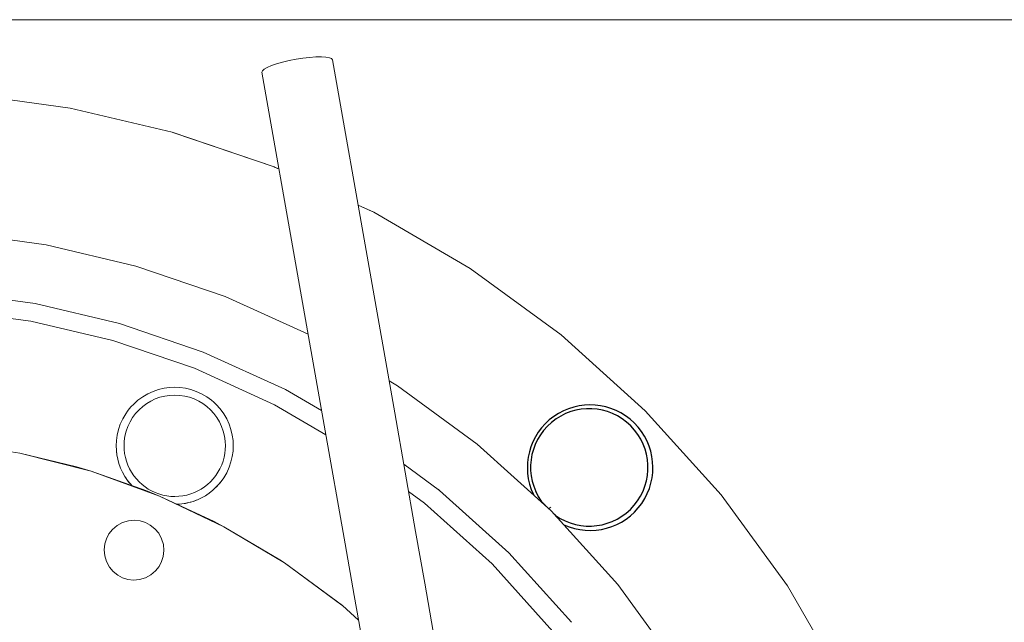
# Model space of a CAD drawing. Header units: millimetres. Extents: x -770 to 800, y -683 to 530.
# Tile 18 of 20: x 375 to 540, y -151 to -50. Entities that reach past the tile are written whole.
import ezdxf

# ---------------------------------------------------------------- set-up
doc = ezdxf.new("R2010")
doc.units = ezdxf.units.MM
doc.header["$MEASUREMENT"] = 0
doc.layers.add('MATERIAL 1', color=251, linetype='Continuous', true_color=0x505050)
doc.layers.add('MATERIAL 2', color=5, linetype='Continuous', true_color=0x0000ff)

msp = doc.modelspace()

# ---------------------------------------------------------------- linework, layer by layer
at = {"layer": 'MATERIAL 1', "color": 251, "linetype": 'Continuous', "lineweight": 0, "true_color": 0x505050}
for p, q in [((191.13, -50.08), (765, -50.08)), ((366.47, -62.57), (383.34, -64.89)), ((383.34, -64.89), (400.42, -68.9)), ((400.42, -68.9), (417.45, -74.69)), ((417.45, -74.69), (418.28, -75.07)), ((418.28, -75.07), (417.54, -74.73)), ((433.89, -82.18), (431.53, -81.1)), ((431.53, -81.1), (434.17, -82.3)), ((434.17, -82.3), (450.28, -91.7)), ((450.28, -91.7), (465.5, -102.81)), ((465.5, -102.81), (479.58, -115.5)), ((479.58, -115.5), (492.27, -129.57)), ((461.15, -129), (461.15, -129)), ((492.27, -129.57), (503.38, -144.8)), ((462.19, -130.63), (462.96, -131.44)), ((463.48, -131.89), (463.55, -131.82)), ((463.55, -131.82), (463.64, -131.73)), ((463.64, -131.73), (463.76, -131.62)), ((463.47, -131.9), (463.48, -131.89)), ((464.38, -132.83), (464.74, -133.19)), ((464.74, -133.19), (464.44, -132.9)), ((466.17, -134.7), (465.95, -134.58)), ((503.38, -144.8), (512.78, -160.91))]:
    msp.add_line(p, q, dxfattribs=at)
at = {"layer": 'MATERIAL 1', "color": 251, "linetype": 'Continuous', "lineweight": 0, "true_color": 0x505050, "flags": 128}
for points in [[(400.51, -68.93), (400.51, -68.93), (417.45, -74.69), (417.54, -74.73), (418.28, -75.07)], [(449.12, -91.02), (450.28, -91.7), (450.28, -91.7)]]:
    msp.add_lwpolyline(points, dxfattribs=at)
at = {"layer": 'MATERIAL 1'}
for centre, radius, start, end in [((470.36, -125.03), 10.51, 245.2353, 205.4466), ((470.22, -124.98), 9.83, 234.8009, 215.134)]:
    msp.add_arc(centre, radius, start, end, dxfattribs=at)
at = {"layer": 'MATERIAL 2', "color": 5, "linetype": 'Continuous', "lineweight": 0, "true_color": 0x0000ff}
for p, q in [((417.88, -57.46), (417.01, -57.76)), ((418.89, -57.18), (417.88, -57.46)), ((419.99, -56.92), (418.89, -57.18)), ((421.13, -56.69), (419.99, -56.92)), ((422.29, -56.51), (421.13, -56.69)), ((423.41, -56.38), (422.29, -56.51)), ((424.45, -56.31), (423.41, -56.38)), ((425.37, -56.29), (424.45, -56.31)), ((426.14, -56.33), (425.37, -56.29)), ((426.72, -56.43), (426.14, -56.33)), ((427.09, -56.58), (426.72, -56.43)), ((427.24, -56.78), (427.09, -56.58)), ((427.24, -56.78), (433.2, -90.57)), ((415.5, -58.62), (415.42, -58.86)), ((415.42, -58.86), (421.38, -92.65)), ((415.8, -58.35), (415.5, -58.62)), ((416.31, -58.06), (415.8, -58.35)), ((417.01, -57.76), (416.31, -58.06)), ((379.3, -87.75), (364.47, -85.71)), ((394.3, -91.29), (379.3, -87.75)), ((437.66, -115.85), (433.2, -90.57)), ((409.25, -96.39), (394.3, -91.29)), ((425.84, -117.93), (421.38, -92.65)), ((377.48, -97.58), (363.57, -95.66)), ((423.15, -102.71), (409.25, -96.39)), ((363.21, -98.67), (376.75, -100.53)), ((391.55, -100.9), (377.48, -97.58)), ((376.75, -100.53), (390.45, -103.75)), ((405.58, -105.68), (391.55, -100.9)), ((391.55, -100.9), (391.55, -100.9)), ((390.45, -103.75), (404.11, -108.4)), ((419.35, -111.94), (405.58, -105.68)), ((404.11, -108.4), (417.52, -114.5)), ((397.22, -112.26), (398.13, -111.95)), ((398.13, -111.95), (399.04, -111.74)), ((399.04, -111.74), (399.94, -111.61)), ((399.94, -111.61), (400.82, -111.57)), ((400.82, -111.57), (401.7, -111.61)), ((401.7, -111.61), (402.61, -111.74)), ((402.61, -111.74), (403.52, -111.95)), ((403.52, -111.95), (404.43, -112.26)), ((419.35, -111.94), (425.41, -115.48)), ((438.09, -111.32), (436.72, -110.52)), ((451.47, -121.08), (438.09, -111.32)), ((394.65, -113.76), (395.46, -113.17)), ((395.46, -113.17), (396.32, -112.67)), ((396.32, -112.67), (397.22, -112.26)), ((396.81, -113.89), (397.55, -113.54)), ((397.55, -113.54), (398.32, -113.26)), ((398.32, -113.26), (399.14, -113.05)), ((399.14, -113.05), (399.97, -112.93)), ((399.97, -112.93), (400.82, -112.88)), ((400.82, -112.88), (401.67, -112.93)), ((401.67, -112.93), (402.51, -113.05)), ((402.51, -113.05), (403.32, -113.26)), ((403.32, -113.26), (404.1, -113.54)), ((404.1, -113.54), (404.83, -113.89)), ((404.43, -112.26), (405.32, -112.67)), ((405.32, -112.67), (406.18, -113.17)), ((406.18, -113.17), (406.6, -113.46)), ((406.6, -113.46), (407, -113.76)), ((392.91, -115.59), (393.22, -115.19)), ((393.22, -115.19), (393.55, -114.81)), ((393.55, -114.81), (393.9, -114.44)), ((393.9, -114.44), (394.65, -113.76)), ((394.28, -115.96), (394.85, -115.34)), ((394.85, -115.34), (395.47, -114.79)), ((395.47, -114.79), (396.13, -114.3)), ((396.13, -114.3), (396.81, -113.89)), ((404.83, -113.89), (405.52, -114.3)), ((405.52, -114.3), (406.18, -114.79)), ((406.18, -114.79), (406.79, -115.34)), ((406.79, -115.34), (407.36, -115.96)), ((407, -113.76), (407.38, -114.09)), ((407.38, -114.09), (407.75, -114.44)), ((407.75, -114.44), (408.43, -115.19)), ((408.43, -115.19), (409.02, -116.01)), ((417.52, -114.5), (426.12, -119.52)), ((391.71, -117.76), (392.12, -116.87)), ((392.12, -116.87), (392.62, -116.01)), ((392.62, -116.01), (392.91, -115.59)), ((393.34, -117.38), (393.78, -116.64)), ((393.78, -116.64), (394.28, -115.96)), ((407.36, -115.96), (407.87, -116.64)), ((407.87, -116.64), (408.31, -117.38)), ((409.02, -116.01), (409.52, -116.87)), ((409.52, -116.87), (409.93, -117.76)), ((441.15, -135.69), (437.66, -115.85)), ((391.4, -118.67), (391.71, -117.76)), ((392.69, -118.94), (392.98, -118.14)), ((392.98, -118.14), (393.34, -117.38)), ((408.31, -117.38), (408.67, -118.14)), ((408.67, -118.14), (408.95, -118.94)), ((409.93, -117.76), (410.24, -118.67)), ((429.34, -137.77), (425.84, -117.93)), ((391.07, -120.49), (391.19, -119.59)), ((391.19, -119.59), (391.4, -118.67)), ((392.38, -120.57), (392.49, -119.75)), ((392.49, -119.75), (392.69, -118.94)), ((408.95, -118.94), (409.15, -119.75)), ((409.15, -119.75), (409.27, -120.57)), ((410.24, -118.67), (410.46, -119.59)), ((410.46, -119.59), (410.58, -120.49)), ((362.53, -120.71), (374.87, -122.58)), ((391.03, -121.37), (391.07, -120.49)), ((391.03, -121.37), (391.03, -121.37)), ((391.05, -122.11), (391.03, -121.37)), ((392.34, -121.37), (392.38, -120.57)), ((392.36, -122.01), (392.34, -121.37)), ((409.27, -120.57), (409.31, -121.37)), ((409.28, -122.01), (409.31, -121.37)), ((410.58, -120.49), (410.62, -121.37)), ((410.62, -121.37), (410.58, -122.25)), ((463.83, -132.23), (451.47, -121.08)), ((374.87, -122.58), (384.39, -124.9)), ((374.87, -122.58), (386.84, -125.63)), ((391.07, -122.25), (391.05, -122.11)), ((391.14, -122.86), (391.05, -122.11)), ((391.07, -122.25), (391.07, -122.25)), ((391.07, -122.25), (391.07, -122.25)), ((391.07, -122.25), (391.14, -122.86)), ((391.19, -123.15), (391.14, -122.86)), ((391.29, -123.61), (391.14, -122.86)), ((391.19, -123.15), (391.19, -123.15)), ((391.19, -123.15), (391.19, -123.15)), ((391.19, -123.15), (391.29, -123.61)), ((391.4, -124.06), (391.29, -123.61)), ((391.49, -124.36), (391.29, -123.61)), ((392.44, -122.66), (392.36, -122.01)), ((392.56, -123.31), (392.44, -122.66)), ((392.74, -123.96), (392.56, -123.31)), ((408.91, -123.95), (409.08, -123.3)), ((409.08, -123.3), (409.21, -122.66)), ((409.21, -122.66), (409.28, -122.01)), ((410.46, -123.15), (410.24, -124.06)), ((410.58, -122.25), (410.46, -123.15)), ((384.39, -124.9), (384.39, -124.9)), ((386.84, -125.63), (384.39, -124.9)), ((384.39, -124.9), (384.39, -124.9)), ((391.4, -124.06), (391.4, -124.06)), ((391.4, -124.06), (391.4, -124.06)), ((391.4, -124.06), (391.49, -124.36)), ((391.71, -124.97), (391.49, -124.36)), ((391.76, -125.1), (391.49, -124.36)), ((391.71, -124.97), (391.71, -124.97)), ((391.71, -124.98), (391.71, -124.97)), ((391.71, -124.97), (391.76, -125.1)), ((392.09, -125.81), (391.76, -125.1)), ((392.98, -124.6), (392.74, -123.96)), ((393.26, -125.21), (392.98, -124.6)), ((393.59, -125.81), (393.26, -125.21)), ((408.06, -125.79), (408.39, -125.2)), ((408.39, -125.2), (408.68, -124.58)), ((408.68, -124.58), (408.91, -123.95)), ((409.93, -124.97), (409.52, -125.87)), ((410.24, -124.06), (409.93, -124.97)), ((445.17, -128.84), (439.18, -124.47)), ((445.17, -128.84), (439.18, -124.47)), ((386.84, -125.63), (396.01, -128.85)), ((386.84, -125.63), (398.29, -129.78)), ((392.12, -125.87), (392.09, -125.81)), ((392.48, -126.5), (392.09, -125.81)), ((392.12, -125.87), (392.12, -125.87)), ((392.12, -125.87), (392.12, -125.87)), ((392.12, -125.87), (392.48, -126.5)), ((392.62, -126.73), (392.48, -126.5)), ((392.91, -127.15), (392.48, -126.5)), ((392.62, -126.73), (392.62, -126.73)), ((392.62, -126.73), (392.62, -126.73)), ((392.62, -126.73), (392.91, -127.15)), ((393.97, -126.38), (393.59, -125.81)), ((394.4, -126.91), (393.97, -126.38)), ((394.86, -127.4), (394.4, -126.91)), ((407.27, -126.89), (406.81, -127.38)), ((407.69, -126.36), (407.27, -126.89)), ((407.69, -126.36), (408.06, -125.79)), ((409.02, -126.73), (408.75, -127.13)), ((409.52, -125.87), (409.02, -126.73)), ((393.22, -127.54), (392.91, -127.15)), ((393.4, -127.76), (392.91, -127.15)), ((393.22, -127.54), (393.22, -127.54)), ((393.22, -127.54), (393.22, -127.54)), ((393.22, -127.54), (393.4, -127.76)), ((393.64, -128.02), (393.4, -127.76)), ((393.64, -128.02), (393.4, -127.76)), ((395.35, -127.85), (394.86, -127.4)), ((395.87, -128.25), (395.35, -127.85)), ((396.4, -128.61), (395.87, -128.25)), ((405.8, -128.24), (405.26, -128.6)), ((406.32, -127.83), (405.8, -128.24)), ((406.81, -127.38), (406.32, -127.83)), ((407.73, -128.31), (407.17, -128.83)), ((408.26, -127.74), (407.73, -128.31)), ((407.75, -128.3), (407.73, -128.31)), ((407.75, -128.3), (408.26, -127.74)), ((407.75, -128.3), (407.75, -128.3)), ((407.75, -128.3), (407.75, -128.3)), ((408.75, -127.13), (408.26, -127.74)), ((408.43, -127.54), (408.26, -127.74)), ((408.43, -127.54), (408.75, -127.13)), ((408.43, -127.54), (408.43, -127.54)), ((408.43, -127.54), (408.43, -127.54)), ((396.01, -128.85), (396.01, -128.85)), ((398.29, -129.78), (396.01, -128.85)), ((396.01, -128.85), (396.01, -128.85)), ((396.96, -128.92), (396.4, -128.61)), ((397.55, -129.2), (396.96, -128.92)), ((398.17, -129.43), (397.55, -129.2)), ((398.82, -129.61), (398.17, -129.43)), ((398.29, -129.78), (407.41, -134.04)), ((398.29, -129.78), (409.07, -134.92)), ((399.48, -129.75), (398.82, -129.61)), ((400.15, -129.83), (399.48, -129.75)), ((400.84, -129.85), (400.15, -129.83)), ((401.52, -129.82), (400.84, -129.85)), ((402.19, -129.74), (401.52, -129.82)), ((402.85, -129.61), (402.19, -129.74)), ((403.5, -129.42), (402.85, -129.61)), ((404.11, -129.19), (403.5, -129.42)), ((404.7, -128.91), (404.11, -129.19)), ((405.3, -130.08), (404.62, -130.4)), ((405.26, -128.6), (404.7, -128.91)), ((405.95, -129.72), (405.3, -130.08)), ((405.32, -130.07), (405.3, -130.08)), ((405.32, -130.07), (405.95, -129.72)), ((405.32, -130.07), (405.32, -130.07)), ((405.32, -130.07), (405.32, -130.07)), ((406.57, -129.3), (405.95, -129.72)), ((406.18, -129.57), (405.95, -129.72)), ((406.18, -129.57), (406.57, -129.3)), ((406.18, -129.57), (406.18, -129.57)), ((406.18, -129.57), (406.18, -129.57)), ((407.17, -128.83), (406.57, -129.3)), ((407, -128.97), (406.57, -129.3)), ((407, -128.97), (407.17, -128.83)), ((407, -128.97), (407, -128.97)), ((407, -128.97), (407, -128.97)), ((439.98, -129), (442.65, -130.95)), ((444.96, -128.69), (445.17, -128.84)), ((456.76, -139.3), (445.17, -128.84)), ((401.62, -131.13), (401.22, -131.15)), ((402.4, -131.04), (401.62, -131.13)), ((401.7, -131.13), (401.62, -131.13)), ((401.7, -131.13), (402.4, -131.04)), ((401.7, -131.13), (401.7, -131.13)), ((401.7, -131.13), (401.7, -131.13)), ((403.17, -130.88), (402.4, -131.04)), ((402.61, -131), (402.4, -131.04)), ((402.61, -131), (403.17, -130.88)), ((402.61, -131), (402.61, -131)), ((402.61, -131), (402.61, -131)), ((403.91, -130.67), (403.17, -130.88)), ((403.52, -130.79), (403.17, -130.88)), ((403.52, -130.79), (403.91, -130.67)), ((403.52, -130.79), (403.52, -130.79)), ((403.52, -130.79), (403.52, -130.79)), ((404.62, -130.4), (403.91, -130.67)), ((404.43, -130.48), (403.91, -130.67)), ((404.43, -130.48), (404.62, -130.4)), ((404.43, -130.48), (404.43, -130.48)), ((404.43, -130.48), (404.43, -130.48)), ((442.65, -130.95), (453.94, -141.13)), ((474.98, -144.59), (463.83, -132.23)), ((391.19, -134.7), (390.42, -135.35)), ((392.1, -134.21), (391.19, -134.7)), ((393.08, -133.92), (392.1, -134.21)), ((394.09, -133.83), (393.08, -133.92)), ((395.05, -133.94), (394.09, -133.83)), ((395.92, -134.21), (395.05, -133.94)), ((396.73, -134.64), (395.92, -134.21)), ((397.49, -135.24), (396.73, -134.64)), ((407.41, -134.04), (407.41, -134.04)), ((409.07, -134.92), (407.41, -134.04)), ((407.41, -134.04), (407.41, -134.04)), ((409.07, -134.92), (418.4, -140.45)), ((409.07, -134.92), (419.19, -140.97)), ((389.81, -136.11), (389.39, -136.92)), ((390.42, -135.35), (389.81, -136.11)), ((398.14, -136.01), (397.49, -135.24)), ((398.63, -136.92), (398.14, -136.01)), ((442.68, -144.35), (441.15, -135.69)), ((389.12, -137.79), (389.01, -138.75)), ((389.39, -136.92), (389.12, -137.79)), ((398.92, -137.9), (398.63, -136.92)), ((399.01, -138.91), (398.92, -137.9)), ((430.86, -146.43), (429.34, -137.77)), ((389.01, -138.75), (389.1, -139.76)), ((389.1, -139.76), (389.39, -140.74)), ((398.63, -140.74), (398.9, -139.87)), ((398.9, -139.87), (399.01, -138.91)), ((456.77, -139.3), (456.76, -139.3)), ((467.22, -150.9), (456.77, -139.3)), ((389.39, -140.74), (389.88, -141.65)), ((389.88, -141.65), (390.53, -142.42)), ((397.6, -142.31), (398.2, -141.55)), ((398.2, -141.55), (398.63, -140.74)), ((418.4, -140.45), (418.4, -140.45)), ((419.19, -140.97), (418.4, -140.45)), ((418.4, -140.45), (418.4, -140.45)), ((419.19, -140.97), (428.79, -148.03)), ((419.19, -140.97), (428.88, -148.1)), ((453.94, -141.13), (464.12, -152.42)), ((390.53, -142.42), (391.29, -143.02)), ((391.29, -143.02), (392.1, -143.45)), ((395.92, -143.45), (396.83, -142.96)), ((396.83, -142.96), (397.6, -142.31)), ((392.1, -143.45), (392.97, -143.72)), ((392.97, -143.72), (393.93, -143.83)), ((393.93, -143.83), (394.93, -143.74)), ((394.93, -143.74), (395.92, -143.45)), ((444.11, -152.44), (442.68, -144.35)), ((484.74, -157.97), (474.98, -144.59)), ((432.29, -154.52), (430.86, -146.43)), ((428.79, -148.03), (428.79, -148.03)), ((428.88, -148.1), (428.79, -148.03)), ((428.79, -148.03), (428.79, -148.03)), ((428.88, -148.1), (431.59, -150.54)), ((467.22, -150.9), (467.22, -150.9))]:
    msp.add_line(p, q, dxfattribs=at)

doc.saveas('drawing.dxf')
